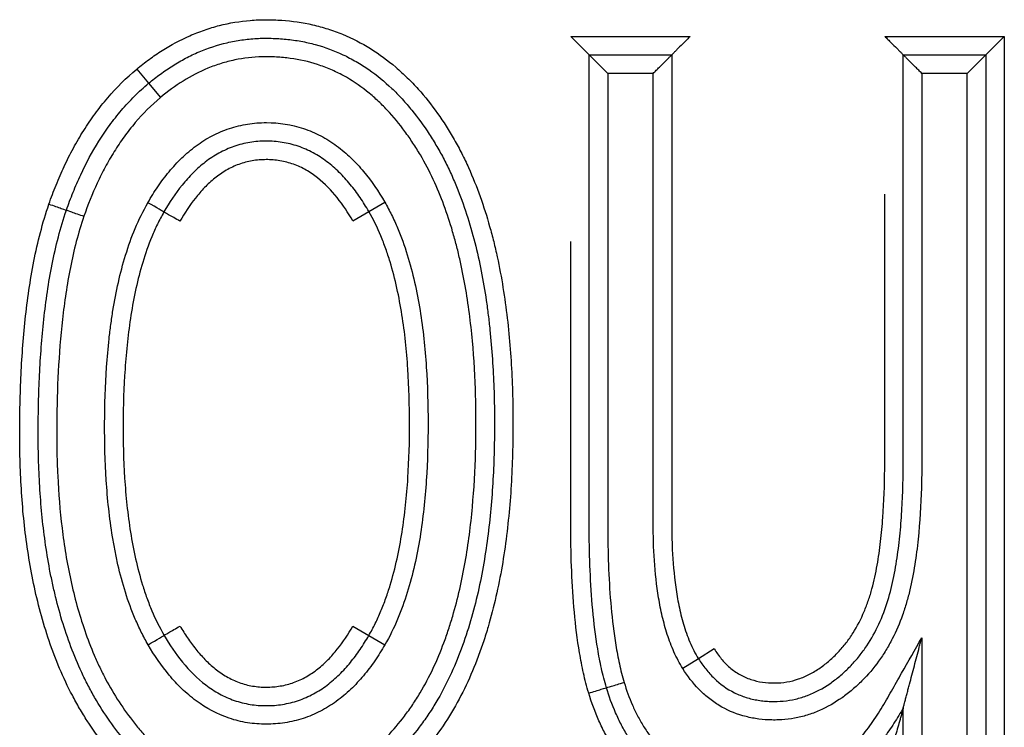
# Model space of a CAD drawing. Header units: millimetres. Extents: x 1618 to 4606, y -976 to 1137.
# Tile 14 of 41: x 2618.55 to 2623.87, y 754.17 to 757.99. Entities that reach past the tile are written whole.
import ezdxf

# ---------------------------------------------------------------- set-up
doc = ezdxf.new("R2010")
doc.units = ezdxf.units.MM

msp = doc.modelspace()

# ---------------------------------------------------------------- linework, layer by layer
for p, q in [((2621.5254, 757.8966), (2622.1714, 757.8966)), ((2623.2229, 757.8966), (2623.8688, 757.8966)), ((2623.8688, 757.8966), (2623.7688, 757.7966)), ((2623.8688, 757.8966), (2623.8688, 752.1966)), ((2621.6254, 757.7966), (2622.0714, 757.7966)), ((2623.3229, 757.7966), (2623.7688, 757.7966)), ((2623.6688, 757.6966), (2623.7688, 757.7966)), ((2623.7688, 757.7966), (2623.7688, 752.2966)), ((2619.1798, 757.7198), (2619.2442, 757.6433)), ((2621.9714, 757.6966), (2621.7254, 757.6966)), ((2623.6688, 757.6966), (2623.4229, 757.6966)), ((2623.6688, 752.3966), (2623.6688, 757.6966)), ((2619.2442, 757.6433), (2619.3085, 757.5667)), ((2620.4343, 756.951), (2620.5208, 757.0012)), ((2620.3478, 756.9009), (2620.4343, 756.951)), ((2620.3478, 754.7106), (2620.4343, 754.6604)), ((2620.4343, 754.6604), (2620.5208, 754.6103)), ((2623.4229, 754.6487), (2623.4229, 752.3966)), ((2622.3009, 754.5885), (2622.2163, 754.5352)), ((2622.2163, 754.5352), (2622.1317, 754.4819)), ((2623.3229, 752.2966), (2623.3229, 754.2707))]:
    msp.add_line(p, q)
for centre, major_axis, ratio, start_param, end_param in [((2618.7056, 756.9909), (-0.0945, 0.0328), 0.002822, 1.570796, 3.141593), ((2618.8946, 756.9255), (-0.0946, 0.0326), 0.002822, 0, 1.570797), ((2619.2401, 756.998), (0.0868, -0.0497), 0.002381, 0, 1.570796), ((2619.4135, 756.8983), (0.0866, -0.0499), 0.002381, 1.570796, 3.141593), ((2619.414, 754.7124), (0.0862, 0.0506), 0.005141, 3.141593, 4.71239), ((2619.2413, 754.6117), (0.0865, 0.0502), 0.005141, 4.712389, 6.283185), ((2621.814, 754.408), (-0.0957, -0.029), 0.004148, 0, 1.570797), ((2621.6225, 754.3504), (-0.0958, -0.0286), 0.004148, 1.570796, 3.141593)]:
    msp.add_ellipse(centre, major_axis=major_axis, ratio=ratio, start_param=start_param, end_param=end_param)
for points, knots in [([(2619.1798, 757.7198), (2619.2017, 757.7381), (2619.2241, 757.7557), (2619.2701, 757.7893), (2619.2936, 757.8054), (2619.3654, 757.8507), (2619.4151, 757.8774), (2619.4925, 757.9114), (2619.5188, 757.9217), (2619.5725, 757.9403), (2619.5999, 757.9485), (2619.6823, 757.9694), (2619.7378, 757.9786), (2619.8219, 757.9855), (2619.8501, 757.9867), (2619.8926, 757.9867), (2619.9068, 757.9865), (2619.9352, 757.9855), (2619.9494, 757.9848), (2620.0202, 757.9798), (2620.076, 757.9717), (2620.1583, 757.9528), (2620.1991, 757.9418), (2620.2393, 757.9281), (2620.266, 757.9184), (2620.2793, 757.9133), (2620.3452, 757.8861), (2620.3953, 757.8603), (2620.491, 757.8011), (2620.5365, 757.7677), (2620.5906, 757.7215), (2620.6013, 757.712), (2620.6222, 757.6928), (2620.6529, 757.6636), (2620.682, 757.6331), (2620.7382, 757.5705), (2620.7729, 757.5266), (2620.8379, 757.4353), (2620.8682, 757.388), (2620.9103, 757.3143), (2620.9238, 757.2892), (2620.9494, 757.2388), (2620.9616, 757.2134), (2620.9964, 757.1363), (2621.0173, 757.0841), (2621.0552, 756.9781), (2621.0722, 756.9244), (2621.0951, 756.8428), (2621.1024, 756.8154), (2621.1159, 756.7605), (2621.1223, 756.733), (2621.152, 756.5956), (2621.1696, 756.485), (2621.1955, 756.2632), (2621.2039, 756.1519), (2621.211, 755.9845), (2621.2124, 755.9286), (2621.2137, 755.8167), (2621.2136, 755.7606), (2621.2117, 755.6484), (2621.2099, 755.5922), (2621.2045, 755.4799), (2621.2009, 755.4239), (2621.1868, 755.2563), (2621.1733, 755.1454), (2621.1354, 754.9253), (2621.1111, 754.8161), (2621.0714, 754.6813), (2621.063, 754.6544), (2621.0452, 754.6008), (2621.0358, 754.5741), (2621.006, 754.4949), (2620.9842, 754.4431), (2620.9361, 754.3419), (2620.9098, 754.2924), (2620.852, 754.1963), (2620.8205, 754.1496), (2620.786, 754.1044)], [0, 0, 0, 0, 0.015625, 0.015625, 0.03125, 0.03125, 0.0625, 0.0625, 0.078125, 0.078125, 0.09375, 0.09375, 0.125, 0.125, 0.140625, 0.140625, 0.148438, 0.148438, 0.15625, 0.15625, 0.1875, 0.1875, 0.203125, 0.210938, 0.210938, 0.21875, 0.21875, 0.25, 0.25, 0.28125, 0.28125, 0.289063, 0.289063, 0.296875, 0.3125, 0.3125, 0.34375, 0.34375, 0.375, 0.375, 0.390625, 0.390625, 0.40625, 0.40625, 0.4375, 0.4375, 0.46875, 0.46875, 0.484375, 0.484375, 0.5, 0.5, 0.5625, 0.5625, 0.625, 0.625, 0.65625, 0.65625, 0.6875, 0.6875, 0.71875, 0.71875, 0.75, 0.75, 0.8125, 0.8125, 0.875, 0.875, 0.890625, 0.890625, 0.90625, 0.90625, 0.9375, 0.9375, 0.96875, 0.96875, 1, 1, 1, 1]), ([(2619.2442, 757.6433), (2619.2545, 757.6519), (2619.265, 757.6604), (2619.2862, 757.6769), (2619.3183, 757.7012), (2619.3517, 757.7239), (2619.3973, 757.7524), (2619.4207, 757.7659), (2619.4681, 757.7909), (2619.5405, 757.8252), (2619.6162, 757.8503), (2619.6814, 757.8656), (2619.6946, 757.8684), (2619.721, 757.8733), (2619.7344, 757.8755), (2619.7743, 757.8812), (2619.8009, 757.8838), (2619.8541, 757.8867), (2619.8808, 757.887), (2619.934, 757.8857), (2619.9607, 757.8841), (2620.014, 757.8787), (2620.0408, 757.875), (2620.0936, 757.8653), (2620.1716, 757.8476), (2620.2589, 757.8157), (2620.3189, 757.786), (2620.3427, 757.7735), (2620.3546, 757.767), (2620.3895, 757.7468), (2620.4121, 757.7324), (2620.4778, 757.6866), (2620.519, 757.6528), (2620.5773, 757.5975), (2620.5962, 757.5783), (2620.6326, 757.5388), (2620.65, 757.5186), (2620.7005, 757.4566), (2620.7316, 757.4136), (2620.7751, 757.3469), (2620.7891, 757.3243), (2620.8159, 757.2784), (2620.8287, 757.255), (2620.8533, 757.2076), (2620.8651, 757.1835), (2620.8875, 757.1348), (2620.8982, 757.1103), (2620.9286, 757.0363), (2620.9467, 756.9864), (2620.9958, 756.8352), (2621.0216, 756.7325), (2621.0523, 756.5762), (2621.0612, 756.5238), (2621.0728, 756.4446), (2621.0764, 756.4181), (2621.083, 756.3653), (2621.086, 756.3388), (2621.0998, 756.2068), (2621.1066, 756.1013), (2621.1121, 755.9433), (2621.1131, 755.8907), (2621.1137, 755.7855), (2621.1133, 755.7329), (2621.1099, 755.5752), (2621.1047, 755.4703), (2621.0865, 755.2606), (2621.0736, 755.156), (2621.0466, 754.9993), (2621.0363, 754.9471), (2621.0127, 754.8429), (2620.9993, 754.7907), (2620.9542, 754.6367), (2620.9176, 754.5367), (2620.8496, 754.3923), (2620.8247, 754.3451), (2620.7833, 754.276), (2620.7689, 754.2532), (2620.7386, 754.2085), (2620.7229, 754.1866), (2620.7065, 754.1652)], [0, 0, 0, 0, 0.007812, 0.007812, 0.015625, 0.03125, 0.03125, 0.046875, 0.046875, 0.0625, 0.09375, 0.09375, 0.101562, 0.101562, 0.109375, 0.109375, 0.125, 0.125, 0.140625, 0.140625, 0.15625, 0.15625, 0.171875, 0.171875, 0.1875, 0.21875, 0.226562, 0.226562, 0.234375, 0.234375, 0.25, 0.25, 0.28125, 0.28125, 0.296875, 0.296875, 0.3125, 0.3125, 0.34375, 0.34375, 0.359375, 0.359375, 0.375, 0.375, 0.390625, 0.390625, 0.40625, 0.40625, 0.4375, 0.4375, 0.5, 0.5, 0.53125, 0.53125, 0.546875, 0.546875, 0.5625, 0.5625, 0.625, 0.625, 0.65625, 0.65625, 0.6875, 0.6875, 0.75, 0.75, 0.8125, 0.8125, 0.84375, 0.84375, 0.875, 0.875, 0.9375, 0.9375, 0.96875, 0.96875, 0.984375, 0.984375, 1, 1, 1, 1]), ([(2621.6254, 757.7966), (2621.6254, 757.7966), (2621.6245, 757.7976), (2621.6217, 757.8004), (2621.6206, 757.8015), (2621.618, 757.8041), (2621.6165, 757.8056), (2621.6133, 757.8088), (2621.6115, 757.8106), (2621.6077, 757.8144), (2621.6057, 757.8164), (2621.5994, 757.8227), (2621.5948, 757.8273), (2621.5802, 757.8418), (2621.5698, 757.8522), (2621.5534, 757.8687), (2621.5478, 757.8742), (2621.5367, 757.8854), (2621.531, 757.891), (2621.5254, 757.8966)], [0, 0, 0, 0, 0.125, 0.125, 0.1875, 0.1875, 0.25, 0.25, 0.3125, 0.3125, 0.375, 0.375, 0.5, 0.5, 0.75, 0.75, 0.875, 0.875, 1, 1, 1, 1]), ([(2622.1714, 757.8966), (2622.1658, 757.891), (2622.1601, 757.8854), (2622.149, 757.8742), (2622.1434, 757.8687), (2622.127, 757.8522), (2622.1166, 757.8418), (2622.102, 757.8273), (2622.0974, 757.8227), (2622.0911, 757.8164), (2622.0891, 757.8144), (2622.0853, 757.8106), (2622.0835, 757.8088), (2622.0803, 757.8056), (2622.0788, 757.8041), (2622.0762, 757.8015), (2622.0751, 757.8004), (2622.0723, 757.7976), (2622.0714, 757.7966), (2622.0714, 757.7966)], [0, 0, 0, 0, 0.125, 0.125, 0.25, 0.25, 0.5, 0.5, 0.625, 0.625, 0.6875, 0.6875, 0.75, 0.75, 0.8125, 0.8125, 0.875, 0.875, 1, 1, 1, 1]), ([(2623.2229, 757.8966), (2623.2285, 757.891), (2623.2341, 757.8854), (2623.2453, 757.8742), (2623.2508, 757.8687), (2623.2673, 757.8522), (2623.2777, 757.8418), (2623.2922, 757.8273), (2623.2968, 757.8227), (2623.3031, 757.8164), (2623.3051, 757.8144), (2623.3089, 757.8106), (2623.3107, 757.8088), (2623.314, 757.8056), (2623.3154, 757.8041), (2623.318, 757.8015), (2623.3192, 757.8004), (2623.3219, 757.7976), (2623.3229, 757.7966), (2623.3229, 757.7966)], [0, 0, 0, 0, 0.125, 0.125, 0.25, 0.25, 0.5, 0.5, 0.625, 0.625, 0.6875, 0.6875, 0.75, 0.75, 0.8125, 0.8125, 0.875, 0.875, 1, 1, 1, 1]), ([(2620.6271, 754.2259), (2620.6425, 754.246), (2620.6573, 754.2666), (2620.6855, 754.3085), (2620.699, 754.3298), (2620.7376, 754.3944), (2620.7609, 754.4386), (2620.8034, 754.5289), (2620.8226, 754.575), (2620.8488, 754.6454), (2620.8572, 754.6691), (2620.873, 754.7168), (2620.8805, 754.7408), (2620.916, 754.8618), (2620.9379, 754.9594), (2620.9725, 755.1558), (2620.9851, 755.2546), (2621.0032, 755.4532), (2621.0088, 755.553), (2621.0128, 755.7033), (2621.0135, 755.7535), (2621.0135, 755.8536), (2621.0129, 755.9036), (2621.0088, 756.0534), (2621.0033, 756.153), (2620.9851, 756.3514), (2620.9725, 756.4503), (2620.9465, 756.5978), (2620.9367, 756.6469), (2620.9199, 756.7202), (2620.9139, 756.7446), (2620.9013, 756.7934), (2620.8946, 756.8178), (2620.8592, 756.9385), (2620.825, 757.0326), (2620.7616, 757.1685), (2620.7385, 757.2129), (2620.7002, 757.278), (2620.6868, 757.2995), (2620.6589, 757.3418), (2620.6445, 757.3625), (2620.5997, 757.4234), (2620.5678, 757.4621), (2620.5163, 757.517), (2620.4985, 757.5347), (2620.4615, 757.569), (2620.4422, 757.5855), (2620.3824, 757.6329), (2620.3405, 757.6608), (2620.2744, 757.6967), (2620.2518, 757.7077), (2620.2056, 757.7276), (2620.1818, 757.7366), (2620.1091, 757.7602), (2620.0599, 757.7712), (2619.9851, 757.7814), (2619.9475, 757.785), (2619.9094, 757.7863), (2619.884, 757.7868), (2619.8713, 757.7867), (2619.8081, 757.7852), (2619.7583, 757.7795), (2619.6849, 757.7641), (2619.6485, 757.7546), (2619.6126, 757.7426), (2619.5888, 757.734), (2619.5769, 757.7294), (2619.5181, 757.7052), (2619.4735, 757.682), (2619.3882, 757.629), (2619.3475, 757.5992), (2619.3085, 757.5667)], [0, 0, 0, 0, 0.015625, 0.015625, 0.03125, 0.03125, 0.0625, 0.0625, 0.09375, 0.09375, 0.109375, 0.109375, 0.125, 0.125, 0.1875, 0.1875, 0.25, 0.25, 0.3125, 0.3125, 0.34375, 0.34375, 0.375, 0.375, 0.4375, 0.4375, 0.5, 0.5, 0.53125, 0.53125, 0.546875, 0.546875, 0.5625, 0.5625, 0.625, 0.625, 0.65625, 0.65625, 0.671875, 0.671875, 0.6875, 0.6875, 0.71875, 0.71875, 0.734375, 0.734375, 0.75, 0.75, 0.78125, 0.78125, 0.796875, 0.796875, 0.8125, 0.8125, 0.84375, 0.84375, 0.859375, 0.867187, 0.867187, 0.875, 0.875, 0.90625, 0.90625, 0.921875, 0.929687, 0.929687, 0.9375, 0.9375, 0.96875, 0.96875, 1, 1, 1, 1]), ([(2621.7183, 754.379), (2621.708, 754.4135), (2621.6992, 754.4484), (2621.6838, 754.5182), (2621.6771, 754.5532), (2621.6596, 754.6585), (2621.6511, 754.729), (2621.6381, 754.8706), (2621.6336, 754.9416), (2621.6276, 755.0838), (2621.626, 755.1552), (2621.6253, 755.2623), (2621.6254, 755.298), (2621.6254, 755.3694), (2621.6254, 755.4764), (2621.6254, 755.7263), (2621.6254, 756.5116), (2621.6254, 757.2255), (2621.6254, 757.7966)], [0, 0, 0, 0, 0.03125, 0.03125, 0.0625, 0.0625, 0.125, 0.125, 0.1875, 0.1875, 0.25, 0.25, 0.28125, 0.28125, 0.3125, 0.375, 0.5, 1, 1, 1, 1]), ([(2621.7254, 757.6966), (2621.7198, 757.7023), (2621.7142, 757.7079), (2621.703, 757.7191), (2621.6975, 757.7246), (2621.681, 757.741), (2621.6706, 757.7515), (2621.6561, 757.766), (2621.6515, 757.7706), (2621.6452, 757.7769), (2621.6432, 757.7789), (2621.6394, 757.7827), (2621.6376, 757.7845), (2621.6343, 757.7877), (2621.6328, 757.7892), (2621.6303, 757.7918), (2621.6291, 757.7929), (2621.6264, 757.7957), (2621.6254, 757.7967), (2621.6254, 757.7966)], [0, 0, 0, 0, 0.125, 0.125, 0.25, 0.25, 0.5, 0.5, 0.625, 0.625, 0.6875, 0.6875, 0.75, 0.75, 0.8125, 0.8125, 0.875, 0.875, 1, 1, 1, 1]), ([(2621.9714, 757.6966), (2621.977, 757.7023), (2621.9826, 757.7079), (2621.9938, 757.7191), (2621.9993, 757.7246), (2622.0158, 757.741), (2622.0262, 757.7515), (2622.0407, 757.766), (2622.0453, 757.7706), (2622.0516, 757.7769), (2622.0536, 757.7789), (2622.0574, 757.7827), (2622.0592, 757.7845), (2622.0625, 757.7877), (2622.0639, 757.7892), (2622.0665, 757.7918), (2622.0677, 757.7929), (2622.0704, 757.7957), (2622.0714, 757.7967), (2622.0714, 757.7966)], [0, 0, 0, 0, 0.125, 0.125, 0.25, 0.25, 0.5, 0.5, 0.625, 0.625, 0.6875, 0.6875, 0.75, 0.75, 0.8125, 0.8125, 0.875, 0.875, 1, 1, 1, 1]), ([(2622.0714, 757.7966), (2622.0714, 757.2488), (2622.0714, 756.4271), (2622.0714, 755.5883), (2622.0714, 755.2973), (2622.0714, 755.263), (2622.0714, 755.2459), (2622.0721, 755.1945), (2622.073, 755.1603), (2622.0778, 755.058), (2622.0835, 754.9901), (2622.0976, 754.8891), (2622.1032, 754.8556), (2622.117, 754.7889), (2622.125, 754.7557), (2622.1397, 754.7063), (2622.145, 754.6899), (2622.1565, 754.6574), (2622.1627, 754.6414), (2622.1828, 754.5942), (2622.1982, 754.5639), (2622.2163, 754.5352)], [0, 0, 0, 0, 0.5, 0.75, 0.765625, 0.765625, 0.78125, 0.78125, 0.8125, 0.8125, 0.875, 0.875, 0.90625, 0.90625, 0.9375, 0.9375, 0.953125, 0.953125, 0.96875, 0.96875, 1, 1, 1, 1]), ([(2622.2163, 754.5352), (2622.2282, 754.5162), (2622.241, 754.4978), (2622.262, 754.4713), (2622.2693, 754.4627), (2622.2845, 754.4459), (2622.2925, 754.4376), (2622.3333, 754.3983), (2622.3698, 754.372), (2622.4209, 754.3467), (2622.4313, 754.3421), (2622.4523, 754.3337), (2622.4629, 754.3299), (2622.495, 754.3199), (2622.5278, 754.3123), (2622.5615, 754.308), (2622.5841, 754.3059), (2622.5955, 754.3052), (2622.6294, 754.304), (2622.6519, 754.3046), (2622.6966, 754.3088), (2622.7188, 754.3124), (2622.7519, 754.3201), (2622.7629, 754.3231), (2622.7847, 754.3298), (2622.7954, 754.3335), (2622.8481, 754.3536), (2622.8877, 754.375), (2622.9441, 754.4135), (2622.9621, 754.4273), (2622.9966, 754.4562), (2623.0132, 754.4714), (2623.045, 754.5031), (2623.0678, 754.528), (2623.089, 754.5546), (2623.1027, 754.5726), (2623.1094, 754.5818), (2623.1418, 754.6283), (2623.1642, 754.6672), (2623.2033, 754.7479), (2623.2199, 754.7898), (2623.248, 754.876), (2623.2592, 754.9197), (2623.278, 755.0077), (2623.2856, 755.0521), (2623.2982, 755.1414), (2623.3032, 755.1863), (2623.3113, 755.2762), (2623.3144, 755.3212), (2623.3191, 755.4112), (2623.3207, 755.4562), (2623.3221, 755.5237), (2623.3225, 755.5462), (2623.3228, 755.5912), (2623.3229, 755.6137), (2623.3229, 756.3563), (2623.3229, 757.0765), (2623.3229, 757.7966)], [0, 0, 0, 0, 0.015625, 0.015625, 0.023438, 0.023438, 0.03125, 0.03125, 0.0625, 0.0625, 0.070313, 0.070313, 0.078125, 0.078125, 0.09375, 0.101563, 0.101563, 0.109375, 0.109375, 0.125, 0.125, 0.140625, 0.140625, 0.148438, 0.148438, 0.15625, 0.15625, 0.1875, 0.1875, 0.203125, 0.203125, 0.21875, 0.21875, 0.234375, 0.242188, 0.242188, 0.25, 0.25, 0.28125, 0.28125, 0.3125, 0.3125, 0.34375, 0.34375, 0.375, 0.375, 0.40625, 0.40625, 0.4375, 0.4375, 0.46875, 0.46875, 0.484375, 0.484375, 0.5, 0.5, 1, 1, 1, 1]), ([(2623.4229, 757.6966), (2623.4173, 757.7023), (2623.4116, 757.7079), (2623.4004, 757.7191), (2623.3949, 757.7246), (2623.3785, 757.741), (2623.368, 757.7515), (2623.3535, 757.766), (2623.3489, 757.7706), (2623.3426, 757.7769), (2623.3406, 757.7789), (2623.3368, 757.7827), (2623.335, 757.7845), (2623.3318, 757.7877), (2623.3303, 757.7892), (2623.3277, 757.7918), (2623.3266, 757.7929), (2623.3238, 757.7957), (2623.3229, 757.7967), (2623.3229, 757.7966)], [0, 0, 0, 0, 0.125, 0.125, 0.25, 0.25, 0.5, 0.5, 0.625, 0.625, 0.6875, 0.6875, 0.75, 0.75, 0.8125, 0.8125, 0.875, 0.875, 1, 1, 1, 1]), ([(2618.7055, 756.9906), (2618.7176, 757.0253), (2618.7304, 757.0598), (2618.7579, 757.1278), (2618.7871, 757.195), (2618.8201, 757.2605), (2618.8551, 757.325), (2618.8737, 757.3568), (2618.9129, 757.4189), (2618.9335, 757.4492), (2618.9769, 757.5083), (2618.9998, 757.5372), (2619.0716, 757.6208), (2619.1235, 757.6725), (2619.1798, 757.7198)], [0, 0, 0, 0, 0.125, 0.125, 0.25, 0.375, 0.375, 0.5, 0.5, 0.625, 0.625, 0.75, 0.75, 1, 1, 1, 1]), ([(2621.7254, 757.6966), (2621.7254, 757.147), (2621.7254, 756.4599), (2621.7254, 755.7041), (2621.7254, 755.4636), (2621.7254, 755.3605), (2621.7254, 755.2918), (2621.7253, 755.2575), (2621.7261, 755.1544), (2621.7276, 755.0858), (2621.7334, 754.9489), (2621.7376, 754.8806), (2621.75, 754.7445), (2621.7581, 754.6766), (2621.7748, 754.5753), (2621.7811, 754.5416), (2621.7958, 754.4744), (2621.8042, 754.4409), (2621.8141, 754.4076)], [0, 0, 0, 0, 0.5, 0.625, 0.6875, 0.71875, 0.71875, 0.75, 0.75, 0.8125, 0.8125, 0.875, 0.875, 0.9375, 0.9375, 0.96875, 0.96875, 1, 1, 1, 1]), ([(2622.1317, 754.4819), (2622.1133, 754.5111), (2622.0975, 754.5412), (2622.0699, 754.6029), (2622.058, 754.6345), (2622.0371, 754.6987), (2622.0282, 754.7313), (2622.0127, 754.7975), (2622.0061, 754.8311), (2621.9895, 754.9318), (2621.9824, 754.999), (2621.9733, 755.1336), (2621.9714, 755.201), (2621.9713, 755.3359), (2621.9714, 755.4034), (2621.9714, 755.5383), (2621.9714, 755.7406), (2621.9714, 756.4826), (2621.9714, 757.1571), (2621.9714, 757.6966)], [0, 0, 0, 0, 0.03125, 0.03125, 0.0625, 0.0625, 0.09375, 0.09375, 0.125, 0.125, 0.1875, 0.1875, 0.25, 0.25, 0.3125, 0.3125, 0.375, 0.5, 1, 1, 1, 1]), ([(2623.4229, 757.6966), (2623.4229, 757.3237), (2623.4229, 756.7643), (2623.4229, 756.1117), (2623.4229, 755.8087), (2623.4229, 755.6921), (2623.4229, 755.6455), (2623.4229, 755.6222), (2623.4227, 755.5523), (2623.422, 755.5058), (2623.4179, 755.3664), (2623.4125, 755.2737), (2623.3982, 755.1354), (2623.3923, 755.0895), (2623.3778, 754.9978), (2623.3691, 754.9522), (2623.3529, 754.884), (2623.347, 754.8614), (2623.3338, 754.8162), (2623.3266, 754.7937), (2623.3029, 754.7274), (2623.2846, 754.6844), (2623.2525, 754.622), (2623.2411, 754.6015), (2623.2166, 754.5613), (2623.2035, 754.5415), (2623.1624, 754.4844), (2623.1322, 754.4489), (2623.0827, 754.3994), (2623.0655, 754.3836), (2623.0296, 754.3532), (2623.0109, 754.3386), (2622.9533, 754.2979), (2622.9127, 754.2745), (2622.8588, 754.2508), (2622.8478, 754.2464), (2622.8257, 754.2381), (2622.7923, 754.2268), (2622.7356, 754.2129), (2622.6891, 754.2072), (2622.6539, 754.2049), (2622.642, 754.2045), (2622.6184, 754.2044), (2622.6066, 754.2046), (2622.5714, 754.2063), (2622.548, 754.2086), (2622.5132, 754.2141), (2622.5017, 754.2163), (2622.4786, 754.2214), (2622.4671, 754.2243), (2622.4103, 754.2406), (2622.3676, 754.2592), (2622.3177, 754.2894), (2622.3078, 754.2958), (2622.2886, 754.3093), (2622.2791, 754.3164), (2622.2514, 754.3386), (2622.234, 754.3544), (2622.1852, 754.4046), (2622.1568, 754.4418), (2622.1317, 754.4819)], [0, 0, 0, 0, 0.25, 0.375, 0.4375, 0.453125, 0.453125, 0.46875, 0.46875, 0.5, 0.5, 0.5625, 0.5625, 0.59375, 0.59375, 0.625, 0.625, 0.640625, 0.640625, 0.65625, 0.65625, 0.6875, 0.6875, 0.703125, 0.703125, 0.71875, 0.71875, 0.75, 0.75, 0.765625, 0.765625, 0.78125, 0.78125, 0.8125, 0.8125, 0.820313, 0.820313, 0.828125, 0.84375, 0.859375, 0.859375, 0.867188, 0.867188, 0.875, 0.875, 0.890625, 0.890625, 0.898438, 0.898438, 0.90625, 0.90625, 0.9375, 0.9375, 0.945313, 0.945313, 0.953125, 0.953125, 0.96875, 0.96875, 1, 1, 1, 1]), ([(2618.8001, 756.9581), (2618.8114, 756.9906), (2618.8234, 757.0229), (2618.8492, 757.0869), (2618.8629, 757.1186), (2618.9065, 757.212), (2618.939, 757.2724), (2618.9936, 757.3597), (2619.0129, 757.3882), (2619.0536, 757.4439), (2619.075, 757.4711), (2619.1198, 757.5236), (2619.1432, 757.5489), (2619.1922, 757.5977), (2619.2177, 757.6211), (2619.2442, 757.6433)], [0, 0, 0, 0, 0.125, 0.125, 0.25, 0.25, 0.5, 0.5, 0.625, 0.625, 0.75, 0.75, 0.875, 0.875, 1, 1, 1, 1]), ([(2619.3085, 757.5667), (2619.259, 757.5251), (2619.2136, 757.4797), (2619.1511, 757.4062), (2619.1312, 757.3808), (2619.0933, 757.3286), (2619.0574, 757.2751), (2619.0252, 757.2194), (2618.9947, 757.1626), (2618.9803, 757.1337), (2618.9396, 757.046), (2618.9157, 756.9862), (2618.8945, 756.9252)], [0, 0, 0, 0, 0.25, 0.25, 0.375, 0.375, 0.5, 0.625, 0.625, 0.75, 0.75, 1, 1, 1, 1]), ([(2619.2402, 756.9982), (2619.2571, 757.0277), (2619.2751, 757.0566), (2619.3134, 757.1127), (2619.3336, 757.1398), (2619.3766, 757.1916), (2619.3994, 757.2164), (2619.4358, 757.2516), (2619.4484, 757.263), (2619.4743, 757.285), (2619.4877, 757.2956), (2619.5288, 757.3258), (2619.5574, 757.3438), (2619.6023, 757.3674), (2619.6175, 757.3747), (2619.6488, 757.388), (2619.6649, 757.3941), (2619.7133, 757.4101), (2619.7462, 757.418), (2619.7961, 757.4259), (2619.8129, 757.4278), (2619.8467, 757.4303), (2619.8638, 757.431), (2619.9491, 757.4308), (2620.0157, 757.4206), (2620.0968, 757.3937), (2620.1128, 757.3877), (2620.144, 757.3744), (2620.1898, 757.3527), (2620.2327, 757.3257), (2620.2739, 757.2956), (2620.2874, 757.2849), (2620.3133, 757.2631), (2620.3258, 757.2518), (2620.3622, 757.2169), (2620.3849, 757.1923), (2620.4492, 757.1154), (2620.4868, 757.0598), (2620.5208, 757.0012)], [0, 0, 0, 0, 0.0625, 0.0625, 0.125, 0.125, 0.1875, 0.1875, 0.21875, 0.21875, 0.25, 0.25, 0.3125, 0.3125, 0.34375, 0.34375, 0.375, 0.375, 0.4375, 0.4375, 0.46875, 0.46875, 0.5, 0.5, 0.625, 0.625, 0.65625, 0.65625, 0.6875, 0.75, 0.75, 0.78125, 0.78125, 0.8125, 0.8125, 0.875, 0.875, 1, 1, 1, 1]), ([(2620.4343, 756.951), (2620.4269, 756.9638), (2620.4193, 756.9765), (2620.4036, 757.0015), (2620.3955, 757.0139), (2620.3706, 757.0504), (2620.353, 757.0741), (2620.3249, 757.1084), (2620.3152, 757.1196), (2620.2953, 757.1415), (2620.2851, 757.1521), (2620.2535, 757.1829), (2620.2314, 757.2022), (2620.1961, 757.2288), (2620.184, 757.2372), (2620.1591, 757.2533), (2620.1463, 757.2609), (2620.1074, 757.2818), (2620.0671, 757.2994), (2620.0246, 757.3119), (2619.9958, 757.319), (2619.9812, 757.3219), (2619.9375, 757.3288), (2619.9082, 757.331), (2619.8641, 757.3309), (2619.8494, 757.3303), (2619.8198, 757.3279), (2619.8051, 757.3261), (2619.7615, 757.3189), (2619.7189, 757.3081), (2619.6779, 757.2919), (2619.6509, 757.2798), (2619.6376, 757.2732), (2619.5987, 757.2518), (2619.5742, 757.2356), (2619.5391, 757.2088), (2619.5278, 757.1994), (2619.5056, 757.1799), (2619.4947, 757.1697), (2619.4634, 757.1384), (2619.4438, 757.1165), (2619.3886, 757.0483), (2619.3562, 756.9994), (2619.3269, 756.9482)], [0, 0, 0, 0, 0.03125, 0.03125, 0.0625, 0.0625, 0.125, 0.125, 0.15625, 0.15625, 0.1875, 0.1875, 0.25, 0.25, 0.28125, 0.28125, 0.3125, 0.3125, 0.375, 0.40625, 0.40625, 0.4375, 0.4375, 0.5, 0.5, 0.53125, 0.53125, 0.5625, 0.5625, 0.625, 0.65625, 0.65625, 0.6875, 0.6875, 0.75, 0.75, 0.78125, 0.78125, 0.8125, 0.8125, 0.875, 0.875, 1, 1, 1, 1]), ([(2620.3478, 756.9009), (2620.3225, 756.9445), (2620.2948, 756.9864), (2620.2317, 757.0651), (2620.1971, 757.1012), (2620.148, 757.14), (2620.1379, 757.1474), (2620.117, 757.1616), (2620.1063, 757.1683), (2620.0735, 757.187), (2620.0509, 757.1975), (2620.0156, 757.2101), (2620.0036, 757.2139), (2619.9791, 757.2202), (2619.9667, 757.2228), (2619.9295, 757.229), (2619.9045, 757.2309), (2619.8668, 757.2309), (2619.8542, 757.2304), (2619.829, 757.2283), (2619.8165, 757.2267), (2619.7795, 757.2204), (2619.7554, 757.214), (2619.7202, 757.2011), (2619.7087, 757.1963), (2619.6858, 757.1855), (2619.6746, 757.1796), (2619.642, 757.1607), (2619.6214, 757.1464), (2619.5921, 757.1228), (2619.5826, 757.1146), (2619.5641, 757.0976), (2619.555, 757.0887), (2619.5288, 757.0616), (2619.5125, 757.0427), (2619.4661, 756.984), (2619.4386, 756.9421), (2619.4136, 756.8985)], [0, 0, 0, 0, 0.125, 0.125, 0.25, 0.25, 0.28125, 0.28125, 0.3125, 0.3125, 0.375, 0.375, 0.40625, 0.40625, 0.4375, 0.4375, 0.5, 0.5, 0.53125, 0.53125, 0.5625, 0.5625, 0.625, 0.625, 0.65625, 0.65625, 0.6875, 0.6875, 0.75, 0.75, 0.78125, 0.78125, 0.8125, 0.8125, 0.875, 0.875, 1, 1, 1, 1]), ([(2622.3009, 754.5885), (2622.3126, 754.5698), (2622.3253, 754.5518), (2622.3534, 754.518), (2622.3686, 754.5022), (2622.3936, 754.4807), (2622.4023, 754.4739), (2622.4201, 754.4613), (2622.4385, 754.4496), (2622.4579, 754.4398), (2622.4779, 754.431), (2622.4882, 754.427), (2622.5195, 754.4167), (2622.5408, 754.4119), (2622.5841, 754.4058), (2622.6061, 754.4044), (2622.6498, 754.4045), (2622.6715, 754.4063), (2622.7146, 754.4135), (2622.7361, 754.419), (2622.7774, 754.4331), (2622.7974, 754.4418), (2622.8264, 754.4569), (2622.8359, 754.4623), (2622.8546, 754.4737), (2622.8638, 754.4797), (2622.8908, 754.4985), (2622.9078, 754.5119), (2622.9406, 754.5403), (2622.9563, 754.5553), (2622.9787, 754.579), (2622.986, 754.5871), (2623.0002, 754.6037), (2623.0071, 754.6123), (2623.0272, 754.6383), (2623.0397, 754.6562), (2623.0746, 754.7113), (2623.0945, 754.75), (2623.12, 754.8105), (2623.1277, 754.831), (2623.1418, 754.8721), (2623.1481, 754.8929), (2623.1651, 754.9555), (2623.1741, 754.9978), (2623.1893, 755.083), (2623.1954, 755.126), (2623.2054, 755.2124), (2623.2093, 755.2557), (2623.2186, 755.3855), (2623.2216, 755.472), (2623.223, 755.6019), (2623.2229, 755.6452), (2623.2229, 755.7318), (2623.2229, 756.184), (2623.2229, 756.6362), (2623.2229, 757.0451)], [0, 0, 0, 0, 0.019651, 0.019651, 0.039302, 0.039302, 0.049127, 0.049127, 0.058953, 0.068778, 0.068778, 0.078604, 0.078604, 0.098255, 0.098255, 0.117906, 0.117906, 0.137557, 0.137557, 0.157208, 0.157208, 0.176859, 0.176859, 0.186684, 0.186684, 0.19651, 0.19651, 0.216161, 0.216161, 0.235812, 0.235812, 0.245637, 0.245637, 0.255463, 0.255463, 0.275114, 0.275114, 0.314416, 0.314416, 0.334067, 0.334067, 0.353718, 0.353718, 0.39302, 0.39302, 0.432322, 0.432322, 0.471624, 0.471624, 0.550228, 0.550228, 0.58953, 0.58953, 0.628832, 1, 1, 1, 1]), ([(2620.786, 754.1044), (2620.7533, 754.0617), (2620.7189, 754.0208), (2620.6458, 753.9432), (2620.6072, 753.9065), (2620.5456, 753.8553), (2620.5244, 753.8388), (2620.4917, 753.8151), (2620.4807, 753.8074), (2620.4583, 753.7924), (2620.4019, 753.756), (2620.3429, 753.7253), (2620.2694, 753.694), (2620.2445, 753.6846), (2620.1938, 753.6675), (2620.168, 753.66), (2620.0894, 753.6404), (2620.0366, 753.6316), (2619.9304, 753.6218), (2619.8769, 753.6207), (2619.8097, 753.624), (2619.7962, 753.6249), (2619.7694, 753.6271), (2619.7294, 753.6312), (2619.6372, 753.646), (2619.5603, 753.6676), (2619.4975, 753.6909), (2619.485, 753.6958), (2619.4601, 753.7061), (2619.4477, 753.7116), (2619.4111, 753.7286), (2619.3873, 753.7409), (2619.3175, 753.7802), (2619.2733, 753.8098), (2619.21, 753.859), (2619.1894, 753.8762), (2619.1593, 753.9031), (2619.1494, 753.9122), (2619.1299, 753.9308), (2619.0821, 753.9778), (2619.0383, 754.0279), (2618.9726, 754.1113), (2618.9419, 754.1546), (2618.8986, 754.2217), (2618.8846, 754.2444), (2618.8576, 754.2906), (2618.8446, 754.3142), (2618.8072, 754.3854), (2618.7844, 754.4337), (2618.7219, 754.581), (2618.6878, 754.6821), (2618.646, 754.8374), (2618.6336, 754.8895), (2618.6119, 754.9937), (2618.6025, 755.0459), (2618.5779, 755.203), (2618.5665, 755.3082), (2618.5516, 755.5193), (2618.548, 755.6252), (2618.5475, 755.7846), (2618.548, 755.8377), (2618.5501, 755.9442), (2618.5517, 755.9974), (2618.5587, 756.1568), (2618.5662, 756.2627), (2618.5886, 756.4732), (2618.6036, 756.578), (2618.6343, 756.7338), (2618.646, 756.7856), (2618.6728, 756.8885), (2618.688, 756.9398), (2618.7055, 756.9906)], [0, 0, 0, 0, 0.03125, 0.03125, 0.0625, 0.0625, 0.078125, 0.078125, 0.085938, 0.085938, 0.09375, 0.125, 0.125, 0.140625, 0.140625, 0.15625, 0.15625, 0.1875, 0.1875, 0.21875, 0.21875, 0.226562, 0.226562, 0.234375, 0.25, 0.28125, 0.28125, 0.289062, 0.289062, 0.296875, 0.296875, 0.3125, 0.3125, 0.34375, 0.34375, 0.359375, 0.359375, 0.367187, 0.367187, 0.375, 0.40625, 0.40625, 0.4375, 0.4375, 0.453125, 0.453125, 0.46875, 0.46875, 0.5, 0.5, 0.5625, 0.5625, 0.59375, 0.59375, 0.625, 0.625, 0.6875, 0.6875, 0.75, 0.75, 0.78125, 0.78125, 0.8125, 0.8125, 0.875, 0.875, 0.9375, 0.9375, 0.96875, 0.96875, 1, 1, 1, 1]), ([(2620.7065, 754.1652), (2620.6757, 754.1248), (2620.6432, 754.0862), (2620.5742, 754.0131), (2620.5377, 753.9785), (2620.4794, 753.9304), (2620.4594, 753.915), (2620.4284, 753.8929), (2620.4179, 753.8856), (2620.3966, 753.8716), (2620.3859, 753.8648), (2620.3319, 753.832), (2620.2646, 753.7981), (2620.1817, 753.7683), (2620.1452, 753.7577), (2620.1206, 753.7511), (2620.1082, 753.7481), (2620.0461, 753.7342), (2619.9961, 753.7272), (2619.9207, 753.7224), (2619.8955, 753.7218), (2619.8449, 753.7222), (2619.8195, 753.7233), (2619.7434, 753.7295), (2619.6438, 753.7454), (2619.5482, 753.7772), (2619.4899, 753.8023), (2619.4782, 753.8076), (2619.4553, 753.8186), (2619.4214, 753.8358), (2619.3887, 753.8549), (2619.3251, 753.8956), (2619.285, 753.9259), (2619.2276, 753.9758), (2619.209, 753.9932), (2619.173, 754.0289), (2619.1556, 754.0473), (2619.1053, 754.1036), (2619.0741, 754.143), (2619.0154, 754.2244), (2618.9878, 754.2666), (2618.9493, 754.3318), (2618.9369, 754.354), (2618.9131, 754.3987), (2618.9017, 754.4212), (2618.869, 754.4895), (2618.8492, 754.5356), (2618.7948, 754.6761), (2618.7654, 754.7723), (2618.7354, 754.895), (2618.7297, 754.9197), (2618.7191, 754.969), (2618.7141, 754.9937), (2618.7001, 755.0679), (2618.6921, 755.1175), (2618.6713, 755.2664), (2618.6618, 755.366), (2618.6529, 755.5158), (2618.6507, 755.5659), (2618.6481, 755.666), (2618.6476, 755.7161), (2618.6478, 755.8165), (2618.6484, 755.8668), (2618.6508, 755.9673), (2618.6526, 756.0176), (2618.6597, 756.1682), (2618.6671, 756.2683), (2618.6889, 756.4677), (2618.7032, 756.567), (2618.7326, 756.715), (2618.7437, 756.7643), (2618.7692, 756.862), (2618.7836, 756.9103), (2618.8001, 756.9581)], [0, 0, 0, 0, 0.03125, 0.03125, 0.0625, 0.0625, 0.078125, 0.078125, 0.085937, 0.085937, 0.09375, 0.09375, 0.125, 0.140625, 0.148437, 0.148437, 0.15625, 0.15625, 0.1875, 0.1875, 0.203125, 0.203125, 0.21875, 0.21875, 0.25, 0.28125, 0.28125, 0.289062, 0.289062, 0.296875, 0.3125, 0.3125, 0.34375, 0.34375, 0.359375, 0.359375, 0.375, 0.375, 0.40625, 0.40625, 0.4375, 0.4375, 0.453125, 0.453125, 0.46875, 0.46875, 0.5, 0.5, 0.5625, 0.5625, 0.578125, 0.578125, 0.59375, 0.59375, 0.625, 0.625, 0.6875, 0.6875, 0.71875, 0.71875, 0.75, 0.75, 0.78125, 0.78125, 0.8125, 0.8125, 0.875, 0.875, 0.9375, 0.9375, 0.96875, 0.96875, 1, 1, 1, 1]), ([(2619.2415, 754.6112), (2619.2285, 754.6337), (2619.2162, 754.6566), (2619.1931, 754.703), (2619.1823, 754.7264), (2619.152, 754.7973), (2619.1345, 754.8455), (2619.1036, 754.9431), (2619.0904, 754.9926), (2619.073, 755.0677), (2619.0677, 755.0928), (2619.0578, 755.1434), (2619.0533, 755.1689), (2619.0325, 755.2961), (2619.0219, 755.3979), (2619.0087, 755.6015), (2619.0063, 755.7034), (2619.0071, 755.9071), (2619.0103, 756.0089), (2619.0208, 756.1617), (2619.0252, 756.2127), (2619.0337, 756.2891), (2619.0368, 756.3146), (2619.0437, 756.3655), (2619.0474, 756.391), (2619.0598, 756.4673), (2619.0694, 756.5178), (2619.092, 756.6175), (2619.1049, 756.6669), (2619.135, 756.7643), (2619.1522, 756.8123), (2619.1917, 756.9067), (2619.2142, 756.953), (2619.2402, 756.9982)], [0, 0, 0, 0, 0.03125, 0.03125, 0.0625, 0.0625, 0.125, 0.125, 0.1875, 0.1875, 0.21875, 0.21875, 0.25, 0.25, 0.375, 0.375, 0.5, 0.5, 0.625, 0.625, 0.6875, 0.6875, 0.71875, 0.71875, 0.75, 0.75, 0.8125, 0.8125, 0.875, 0.875, 0.9375, 0.9375, 1, 1, 1, 1]), ([(2620.5208, 757.0012), (2620.5338, 756.9786), (2620.5461, 756.9556), (2620.569, 756.9091), (2620.5796, 756.8856), (2620.6096, 756.8145), (2620.6269, 756.7662), (2620.6573, 756.6684), (2620.6704, 756.6189), (2620.6931, 756.5187), (2620.7028, 756.4681), (2620.7275, 756.315), (2620.7381, 756.213), (2620.7517, 756.009), (2620.7545, 755.9069), (2620.7545, 755.7029), (2620.7517, 755.6008), (2620.7416, 755.4477), (2620.7372, 755.3967), (2620.726, 755.2946), (2620.7193, 755.2436), (2620.7028, 755.1416), (2620.6931, 755.091), (2620.6704, 754.9911), (2620.6574, 754.9416), (2620.627, 754.8442), (2620.6098, 754.7961), (2620.5698, 754.7017), (2620.5471, 754.6554), (2620.5208, 754.6103)], [0, 0, 0, 0, 0.03125, 0.03125, 0.0625, 0.0625, 0.125, 0.125, 0.1875, 0.1875, 0.25, 0.25, 0.375, 0.375, 0.5, 0.5, 0.625, 0.625, 0.6875, 0.6875, 0.75, 0.75, 0.8125, 0.8125, 0.875, 0.875, 0.9375, 0.9375, 1, 1, 1, 1]), ([(2618.8945, 756.9252), (2618.879, 756.8801), (2618.8654, 756.8344), (2618.8413, 756.7423), (2618.8308, 756.6957), (2618.8028, 756.5555), (2618.7891, 756.4619), (2618.7681, 756.2745), (2618.7609, 756.1808), (2618.7511, 755.9931), (2618.7486, 755.8992), (2618.7475, 755.7583), (2618.7476, 755.7114), (2618.7492, 755.6174), (2618.7507, 755.5704), (2618.7574, 755.4293), (2618.7649, 755.3352), (2618.7821, 755.1938), (2618.7888, 755.1466), (2618.8044, 755.0528), (2618.8133, 755.0062), (2618.8434, 754.8675), (2618.8683, 754.7764), (2618.9147, 754.6425), (2618.9317, 754.5983), (2618.9598, 754.5327), (2618.9696, 754.511), (2618.9902, 754.4678), (2619.001, 754.4465), (2619.0345, 754.3833), (2619.0585, 754.3424), (2619.1103, 754.263), (2619.1378, 754.2245), (2619.1821, 754.1688), (2619.1975, 754.1506), (2619.2292, 754.115), (2619.2458, 754.0975), (2619.2969, 754.0469), (2619.3329, 754.0157), (2619.3903, 753.9732), (2619.41, 753.9598), (2619.4506, 753.9345), (2619.4716, 753.9226), (2619.5356, 753.89), (2619.5796, 753.8723), (2619.6475, 753.8516), (2619.6704, 753.8457), (2619.717, 753.8359), (2619.7406, 753.8319), (2619.8122, 753.823), (2619.8598, 753.821), (2619.9311, 753.823), (2619.9668, 753.8254), (2620.0023, 753.83), (2620.026, 753.8335), (2620.0379, 753.8355), (2620.0969, 753.847), (2620.1427, 753.86), (2620.2092, 753.8854), (2620.2419, 753.8995), (2620.2738, 753.9159), (2620.2949, 753.9272), (2620.3054, 753.9331), (2620.357, 753.9637), (2620.3956, 753.9912), (2620.4685, 754.0509), (2620.5027, 754.0831), (2620.5675, 754.1516), (2620.5981, 754.1879), (2620.6271, 754.2259)], [0, 0, 0, 0, 0.03125, 0.03125, 0.0625, 0.0625, 0.125, 0.125, 0.1875, 0.1875, 0.25, 0.25, 0.28125, 0.28125, 0.3125, 0.3125, 0.375, 0.375, 0.40625, 0.40625, 0.4375, 0.4375, 0.5, 0.5, 0.53125, 0.53125, 0.546875, 0.546875, 0.5625, 0.5625, 0.59375, 0.59375, 0.625, 0.625, 0.640625, 0.640625, 0.65625, 0.65625, 0.6875, 0.6875, 0.703125, 0.703125, 0.71875, 0.71875, 0.75, 0.75, 0.765625, 0.765625, 0.78125, 0.78125, 0.8125, 0.8125, 0.828125, 0.835937, 0.835937, 0.84375, 0.84375, 0.875, 0.875, 0.890625, 0.898437, 0.898437, 0.90625, 0.90625, 0.9375, 0.9375, 0.96875, 0.96875, 1, 1, 1, 1]), ([(2619.3269, 756.9482), (2619.3144, 756.9266), (2619.3027, 756.9044), (2619.2809, 756.8596), (2619.2708, 756.8371), (2619.2427, 756.7688), (2619.2266, 756.7227), (2619.1984, 756.6295), (2619.1864, 756.5825), (2619.1654, 756.4876), (2619.1565, 756.4398), (2619.1412, 756.3437), (2619.1349, 756.2953), (2619.1243, 756.198), (2619.1201, 756.1491), (2619.1102, 756.0019), (2619.1071, 755.9038), (2619.1063, 755.7077), (2619.1086, 755.6096), (2619.1179, 755.4624), (2619.1219, 755.4134), (2619.1324, 755.3159), (2619.1387, 755.2674), (2619.1541, 755.171), (2619.1632, 755.123), (2619.1846, 755.0277), (2619.197, 754.9804), (2619.2188, 754.9101), (2619.2266, 754.8868), (2619.2434, 754.8403), (2619.2524, 754.8172), (2619.2812, 754.749), (2619.3029, 754.7047), (2619.3278, 754.6618)], [0, 0, 0, 0, 0.03125, 0.03125, 0.0625, 0.0625, 0.125, 0.125, 0.1875, 0.1875, 0.25, 0.25, 0.3125, 0.3125, 0.375, 0.375, 0.5, 0.5, 0.625, 0.625, 0.6875, 0.6875, 0.75, 0.75, 0.8125, 0.8125, 0.875, 0.875, 0.90625, 0.90625, 0.9375, 0.9375, 1, 1, 1, 1]), ([(2620.4343, 754.6604), (2620.4405, 754.6711), (2620.4466, 754.6819), (2620.4583, 754.7038), (2620.4752, 754.7367), (2620.4904, 754.7705), (2620.5095, 754.8161), (2620.5184, 754.8393), (2620.535, 754.8858), (2620.5427, 754.9092), (2620.5641, 754.9798), (2620.5763, 755.0272), (2620.5975, 755.1227), (2620.6064, 755.1707), (2620.6216, 755.2673), (2620.6279, 755.3159), (2620.6383, 755.4134), (2620.6424, 755.4625), (2620.6519, 755.6098), (2620.6546, 755.708), (2620.6545, 755.9043), (2620.6518, 756.0025), (2620.6421, 756.1498), (2620.638, 756.1988), (2620.6275, 756.2964), (2620.6212, 756.345), (2620.6059, 756.4416), (2620.5969, 756.4896), (2620.5757, 756.5851), (2620.5635, 756.6325), (2620.542, 756.7029), (2620.5343, 756.7263), (2620.5177, 756.7729), (2620.5088, 756.796), (2620.4803, 756.8643), (2620.4588, 756.9085), (2620.4343, 756.951)], [0, 0, 0, 0, 0.015625, 0.015625, 0.03125, 0.0625, 0.0625, 0.09375, 0.09375, 0.125, 0.125, 0.1875, 0.1875, 0.25, 0.25, 0.3125, 0.3125, 0.375, 0.375, 0.5, 0.5, 0.625, 0.625, 0.6875, 0.6875, 0.75, 0.75, 0.8125, 0.8125, 0.875, 0.875, 0.90625, 0.90625, 0.9375, 0.9375, 1, 1, 1, 1]), ([(2621.6226, 754.35), (2621.612, 754.3858), (2621.6027, 754.4219), (2621.5865, 754.4944), (2621.5796, 754.5307), (2621.5611, 754.64), (2621.5522, 754.7133), (2621.5385, 754.8602), (2621.5338, 754.9339), (2621.5276, 755.0816), (2621.526, 755.1557), (2621.5253, 755.2668), (2621.5254, 755.3039), (2621.5254, 755.3779), (2621.5254, 755.4891), (2621.5254, 755.7483), (2621.5254, 756.1938), (2621.5254, 756.5652), (2621.5254, 756.7884)], [0, 0, 0, 0, 0.0454, 0.0454, 0.0908, 0.0908, 0.181599, 0.181599, 0.272399, 0.272399, 0.363199, 0.363199, 0.408599, 0.408599, 0.453999, 0.544798, 0.726398, 1, 1, 1, 1]), ([(2619.4143, 754.712), (2619.427, 754.6903), (2619.4403, 754.6691), (2619.4685, 754.6276), (2619.4834, 754.6073), (2619.5148, 754.5682), (2619.5312, 754.5494), (2619.566, 754.5138), (2619.5844, 754.497), (2619.6137, 754.4735), (2619.6237, 754.4661), (2619.6445, 754.4518), (2619.6552, 754.445), (2619.6877, 754.4263), (2619.7215, 754.4103), (2619.7574, 754.3991), (2619.7818, 754.3926), (2619.7942, 754.39), (2619.8312, 754.3838), (2619.8561, 754.3819), (2619.8936, 754.382), (2619.9062, 754.3825), (2619.9313, 754.3846), (2619.9687, 754.3892), (2620.0047, 754.3986), (2620.0399, 754.4112), (2620.0515, 754.4159), (2620.0745, 754.4265), (2620.0857, 754.4323), (2620.1183, 754.4508), (2620.1389, 754.4649), (2620.1683, 754.4881), (2620.1779, 754.4962), (2620.1966, 754.513), (2620.2057, 754.5218), (2620.232, 754.5486), (2620.2484, 754.5673), (2620.2951, 754.6256), (2620.3226, 754.6672), (2620.3478, 754.7106)], [0, 0, 0, 0, 0.0625, 0.0625, 0.125, 0.125, 0.1875, 0.1875, 0.25, 0.25, 0.28125, 0.28125, 0.3125, 0.3125, 0.375, 0.40625, 0.40625, 0.4375, 0.4375, 0.5, 0.5, 0.53125, 0.53125, 0.5625, 0.625, 0.625, 0.65625, 0.65625, 0.6875, 0.6875, 0.75, 0.75, 0.78125, 0.78125, 0.8125, 0.8125, 0.875, 0.875, 1, 1, 1, 1]), ([(2620.5208, 754.6103), (2620.5038, 754.5809), (2620.4857, 754.5521), (2620.4473, 754.4965), (2620.427, 754.4696), (2620.3839, 754.4182), (2620.361, 754.3936), (2620.3243, 754.3587), (2620.3117, 754.3475), (2620.2857, 754.3257), (2620.2722, 754.3152), (2620.2311, 754.2854), (2620.2025, 754.2676), (2620.1576, 754.2444), (2620.1423, 754.2373), (2620.111, 754.2242), (2620.0949, 754.2182), (2620.0465, 754.2024), (2620.0138, 754.1947), (2619.9639, 754.187), (2619.9471, 754.1851), (2619.9134, 754.1825), (2619.8963, 754.1819), (2619.8453, 754.182), (2619.8117, 754.1845), (2619.7453, 754.1951), (2619.7124, 754.2031), (2619.6154, 754.2357), (2619.5561, 754.2676), (2619.4877, 754.3181), (2619.4744, 754.3287), (2619.4486, 754.3505), (2619.4362, 754.3618), (2619.4001, 754.3966), (2619.3775, 754.4211), (2619.3135, 754.4977), (2619.2757, 754.5529), (2619.2415, 754.6112)], [0, 0, 0, 0, 0.0625, 0.0625, 0.125, 0.125, 0.1875, 0.1875, 0.21875, 0.21875, 0.25, 0.25, 0.3125, 0.3125, 0.34375, 0.34375, 0.375, 0.375, 0.4375, 0.4375, 0.46875, 0.46875, 0.5, 0.5, 0.5625, 0.5625, 0.625, 0.625, 0.75, 0.75, 0.78125, 0.78125, 0.8125, 0.8125, 0.875, 0.875, 1, 1, 1, 1]), ([(2619.3278, 754.6618), (2619.3575, 754.6113), (2619.3902, 754.5626), (2619.4651, 754.4713), (2619.5064, 754.4297), (2619.565, 754.3851), (2619.5771, 754.3765), (2619.6018, 754.3604), (2619.6395, 754.3378), (2619.6794, 754.32), (2619.7208, 754.3057), (2619.7349, 754.3014), (2619.7635, 754.2942), (2619.7781, 754.2912), (2619.8218, 754.2841), (2619.8511, 754.2819), (2619.8955, 754.282), (2619.9103, 754.2825), (2619.9397, 754.2849), (2619.9833, 754.2901), (2620.0259, 754.3005), (2620.0678, 754.3148), (2620.0817, 754.3202), (2620.1088, 754.332), (2620.1484, 754.3513), (2620.1853, 754.3751), (2620.2206, 754.4017), (2620.2321, 754.411), (2620.2544, 754.4303), (2620.2652, 754.4403), (2620.2966, 754.4711), (2620.3162, 754.4927), (2620.3533, 754.5379), (2620.3708, 754.5614), (2620.4039, 754.6099), (2620.4195, 754.6349), (2620.4343, 754.6604)], [0, 0, 0, 0, 0.125, 0.125, 0.25, 0.25, 0.28125, 0.28125, 0.3125, 0.375, 0.375, 0.40625, 0.40625, 0.4375, 0.4375, 0.5, 0.5, 0.53125, 0.53125, 0.5625, 0.625, 0.625, 0.65625, 0.65625, 0.6875, 0.75, 0.75, 0.78125, 0.78125, 0.8125, 0.8125, 0.875, 0.875, 0.9375, 0.9375, 1, 1, 1, 1]), ([(2622.0893, 753.9745), (2622.1472, 753.9281), (2622.2104, 753.8914), (2622.2971, 753.8592), (2622.3148, 753.8535), (2622.3502, 753.8436), (2622.4038, 753.831), (2622.4584, 753.8246), (2622.5137, 753.822), (2622.5322, 753.8217), (2622.569, 753.8225), (2622.6238, 753.8259), (2622.6776, 753.8359), (2622.7306, 753.8508), (2622.7482, 753.8565), (2622.7828, 753.8696), (2622.8336, 753.8914), (2622.881, 753.9193), (2622.9263, 753.9507), (2622.941, 753.9618), (2622.9699, 753.985), (2622.9838, 753.997), (2623.0244, 754.0342), (2623.0498, 754.0604), (2623.0979, 754.1154), (2623.1206, 754.1441), (2623.1637, 754.2035), (2623.1842, 754.2342), (2623.2132, 754.2812), (2623.2226, 754.297), (2623.241, 754.3289), (2623.25, 754.3449), (2623.2773, 754.3929), (2623.3319, 754.4888), (2623.3865, 754.5847), (2623.4229, 754.6487)], [0, 0, 0, 0, 0.125, 0.125, 0.15625, 0.15625, 0.1875, 0.25, 0.25, 0.28125, 0.28125, 0.3125, 0.375, 0.375, 0.40625, 0.40625, 0.4375, 0.5, 0.5, 0.53125, 0.53125, 0.5625, 0.5625, 0.625, 0.625, 0.6875, 0.6875, 0.75, 0.75, 0.78125, 0.78125, 0.8125, 0.8125, 0.875, 1, 1, 1, 1]), ([(2623.3229, 754.2707), (2623.3229, 754.2707), (2623.3229, 754.271), (2623.3232, 754.272), (2623.3234, 754.2728), (2623.3242, 754.2758), (2623.3249, 754.2784), (2623.3265, 754.2843), (2623.3273, 754.2876), (2623.3291, 754.2944), (2623.3301, 754.2981), (2623.333, 754.3091), (2623.335, 754.3168), (2623.3392, 754.3324), (2623.3413, 754.3403), (2623.3455, 754.3564), (2623.3477, 754.3646), (2623.3521, 754.381), (2623.3542, 754.3893), (2623.3608, 754.414), (2623.3652, 754.4306), (2623.3783, 754.4804), (2623.3872, 754.5139), (2623.4005, 754.5643), (2623.405, 754.5811), (2623.4117, 754.6064), (2623.4139, 754.6148), (2623.4184, 754.6317), (2623.4206, 754.6401), (2623.4229, 754.6487)], [0, 0, 0, 0, 0.014631, 0.014631, 0.030272, 0.030272, 0.061553, 0.061553, 0.092835, 0.092835, 0.124117, 0.124117, 0.18668, 0.18668, 0.249243, 0.249243, 0.311806, 0.311806, 0.374369, 0.374369, 0.499495, 0.499495, 0.749748, 0.749748, 0.874874, 0.874874, 0.937437, 0.937437, 1, 1, 1, 1]), ([(2621.8141, 754.4076), (2621.8268, 754.366), (2621.8416, 754.3252), (2621.8677, 754.2655), (2621.8771, 754.2458), (2621.8971, 754.2072), (2621.9078, 754.1883), (2621.9307, 754.1514), (2621.9428, 754.1333), (2621.9685, 754.0982), (2622.0091, 754.0473), (2622.0556, 754.0021), (2622.0893, 753.9745)], [0, 0, 0, 0, 0.25, 0.25, 0.375, 0.375, 0.5, 0.5, 0.625, 0.625, 0.75, 1, 1, 1, 1]), ([(2621.9643, 753.8184), (2621.9435, 753.8353), (2621.9234, 753.8531), (2621.8849, 753.8902), (2621.8481, 753.9288), (2621.8146, 753.9703), (2621.7827, 754.0131), (2621.7676, 754.0353), (2621.7391, 754.0806), (2621.7258, 754.1037), (2621.7008, 754.151), (2621.6891, 754.1751), (2621.6565, 754.2485), (2621.6382, 754.2987), (2621.6226, 754.35)], [0, 0, 0, 0, 0.125, 0.125, 0.25, 0.375, 0.375, 0.5, 0.5, 0.625, 0.625, 0.75, 0.75, 1, 1, 1, 1]), ([(2622.0268, 753.8964), (2621.9892, 753.9271), (2621.9542, 753.961), (2621.8905, 754.0339), (2621.8617, 754.0732), (2621.8233, 754.1348), (2621.8113, 754.1558), (2621.7887, 754.1988), (2621.7782, 754.2207), (2621.7489, 754.2871), (2621.7324, 754.3326), (2621.7183, 754.379)], [0, 0, 0, 0, 0.25, 0.25, 0.5, 0.5, 0.625, 0.625, 0.75, 0.75, 1, 1, 1, 1]), ([(2623.3229, 754.2707), (2623.3068, 754.2424), (2623.2899, 754.2145), (2623.2547, 754.1598), (2623.2363, 754.133), (2623.1783, 754.0543), (2623.1365, 754.005), (2623.0449, 753.9151), (2622.9952, 753.8744), (2622.9263, 753.8307), (2622.9121, 753.8223), (2622.8835, 753.8065), (2622.84, 753.7843), (2622.7797, 753.7606), (2622.7328, 753.7474), (2622.7011, 753.7396), (2622.6849, 753.7362), (2622.6365, 753.7277), (2622.6042, 753.7243), (2622.5556, 753.722), (2622.5393, 753.7218), (2622.5068, 753.7222), (2622.4906, 753.7228), (2622.458, 753.725), (2622.4417, 753.7265), (2622.4092, 753.7304), (2622.3286, 753.7427), (2622.2514, 753.7666), (2622.1772, 753.8007), (2622.1625, 753.808), (2622.1337, 753.8235), (2622.0915, 753.8481), (2622.052, 753.8762), (2622.0268, 753.8964)], [0, 0, 0, 0, 0.0625, 0.0625, 0.125, 0.125, 0.25, 0.25, 0.375, 0.375, 0.40625, 0.40625, 0.4375, 0.5, 0.53125, 0.53125, 0.5625, 0.5625, 0.625, 0.625, 0.65625, 0.65625, 0.6875, 0.6875, 0.71875, 0.71875, 0.75, 0.875, 0.875, 0.90625, 0.90625, 0.9375, 1, 1, 1, 1]), ([(2623.3229, 754.2707), (2623.3228, 754.2706), (2623.3226, 754.2698), (2623.3218, 754.2668), (2623.3213, 754.2648), (2623.3194, 754.2577), (2623.3179, 754.252), (2623.3146, 754.2398), (2623.3128, 754.2334), (2623.3092, 754.2204), (2623.3073, 754.2137), (2623.3016, 754.1935), (2623.2976, 754.1797), (2623.2893, 754.1518), (2623.2851, 754.1378), (2623.272, 754.0957), (2623.2629, 754.0675), (2623.2485, 754.0252), (2623.2435, 754.0111), (2623.2359, 753.9899), (2623.2334, 753.9828), (2623.2282, 753.9687), (2623.2255, 753.9616), (2623.2229, 753.9545)], [0, 0, 0, 0, 0.03005, 0.03005, 0.061339, 0.061339, 0.123916, 0.123916, 0.186493, 0.186493, 0.249071, 0.249071, 0.374226, 0.374226, 0.499381, 0.499381, 0.74969, 0.74969, 0.874845, 0.874845, 0.937423, 0.937423, 1, 1, 1, 1])]:
    msp.add_open_spline(points, degree=3, knots=knots)

doc.saveas('drawing.dxf')
